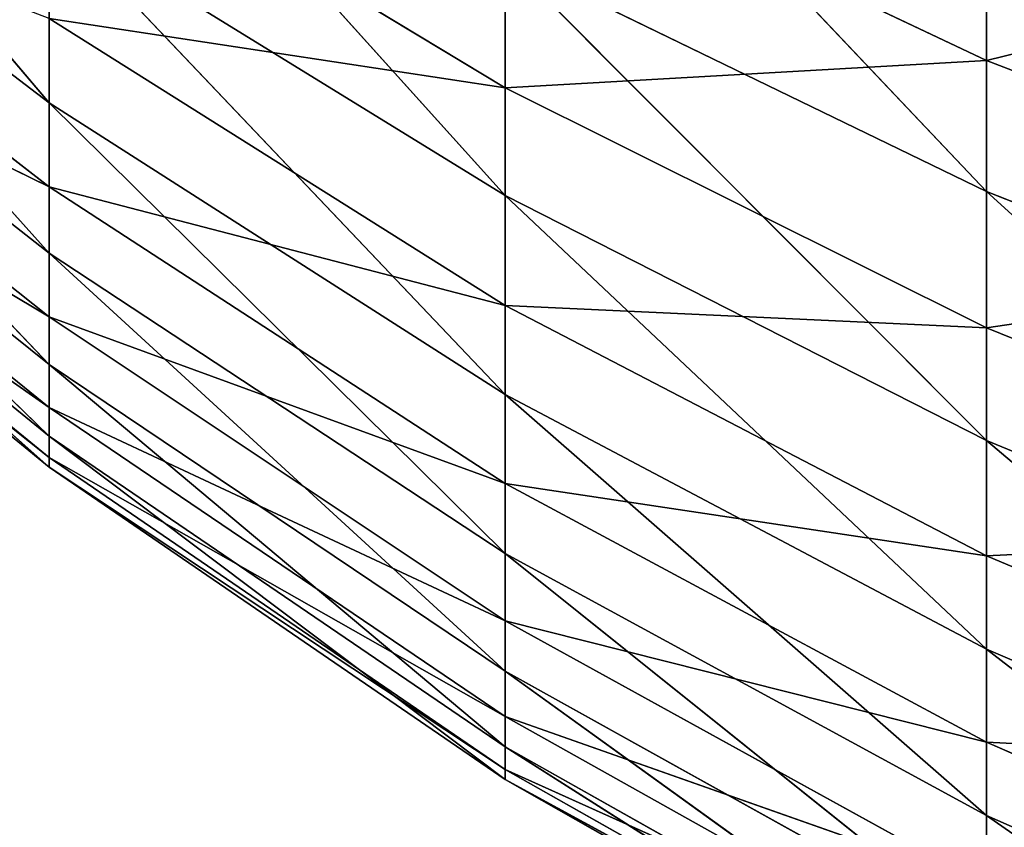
# Model space of a CAD drawing. Header units: centimetres. Extents: x 0.1 to 30.7, y 2.5 to 15.3.
# Tile 36 of 256: x 0.2739 to 0.346, y 3.2953 to 3.3544. Entities that reach past the tile are written whole.
import ezdxf

# ---------------------------------------------------------------- set-up
doc = ezdxf.new("R2010")
doc.units = ezdxf.units.CM
doc.header["$LTSCALE"] = 2.54
doc.layers.get('0').update_dxf_attribs({"color": 13})

# ---------------------------------------------------------------- blocks, each defined once
blk = doc.blocks.new('09-002-0300-W-00-00.STL')
at = {"color": 0}
for p, q in [((0.244795, 3.385135, 41.714304), (0.276102, 3.348326, 41.734787)), ((0.244795, 3.385135, 41.714304), (0.276102, 3.348326, 41.734787)), ((0.309475, 3.379023, 41.63045), (0.344673, 3.34183, 41.650726)), ((0.309475, 3.379023, 41.63045), (0.344673, 3.34183, 41.650726)), ((0.276102, 3.378555, 41.672696), (0.309475, 3.341551, 41.693085)), ((0.276102, 3.378555, 41.672696), (0.309475, 3.341551, 41.693085)), ((0.344673, 3.373725, 42.153458), (0.344673, 3.351417, 42.122397)), ((0.344673, 3.373725, 42.153458), (0.344673, 3.351417, 42.122397)), ((0.244795, 3.372236, 41.743979), (0.276102, 3.337325, 41.767551)), ((0.244795, 3.372236, 41.743979), (0.276102, 3.337325, 41.767551)), ((0.244795, 3.372236, 41.743979), (0.276102, 3.348326, 41.734787)), ((0.244795, 3.372236, 41.743979), (0.276102, 3.348326, 41.734787)), ((0.276102, 3.369546, 42.06925), (0.309475, 3.349417, 42.080084)), ((0.276102, 3.369546, 42.06925), (0.309475, 3.349417, 42.080084)), ((0.309475, 3.368095, 42.111475), (0.344673, 3.351417, 42.122397)), ((0.309475, 3.368095, 42.111475), (0.344673, 3.351417, 42.122397)), ((0.309475, 3.368095, 42.111475), (0.309475, 3.349417, 42.080084)), ((0.309475, 3.368095, 42.111475), (0.309475, 3.349417, 42.080084)), ((0.244795, 3.366471, 41.997757), (0.276102, 3.342169, 42.005853)), ((0.244795, 3.366471, 41.997757), (0.276102, 3.342169, 42.005853)), ((0.344673, 3.34183, 41.650726), (0.344673, 3.362857, 41.618784)), ((0.344673, 3.34183, 41.650726), (0.344673, 3.362857, 41.618784)), ((0.244795, 3.361936, 41.774652), (0.276102, 3.329181, 41.801135)), ((0.244795, 3.361936, 41.774652), (0.276102, 3.329181, 41.801135)), ((0.244795, 3.361936, 41.774652), (0.276102, 3.337325, 41.767551)), ((0.244795, 3.361936, 41.774652), (0.276102, 3.337325, 41.767551)), ((0.276102, 3.348326, 41.734787), (0.276102, 3.362104, 41.703091)), ((0.276102, 3.362104, 41.703091), (0.309475, 3.32699, 41.726584)), ((0.276102, 3.362104, 41.703091), (0.309475, 3.32699, 41.726584)), ((0.276102, 3.362104, 41.703091), (0.309475, 3.341551, 41.693085)), ((0.276102, 3.362104, 41.703091), (0.309475, 3.341551, 41.693085)), ((0.276102, 3.348326, 41.734787), (0.276102, 3.362104, 41.703091)), ((0.344673, 3.351417, 42.122397), (0.381438, 3.360459, 42.163879)), ((0.344673, 3.351417, 42.122397), (0.381438, 3.360459, 42.163879)), ((0.309475, 3.341551, 41.693085), (0.309475, 3.358938, 41.660962)), ((0.309475, 3.358938, 41.660962), (0.344673, 3.323626, 41.68436)), ((0.309475, 3.358938, 41.660962), (0.344673, 3.323626, 41.68436)), ((0.309475, 3.358938, 41.660962), (0.344673, 3.34183, 41.650726)), ((0.309475, 3.358938, 41.660962), (0.344673, 3.34183, 41.650726)), ((0.309475, 3.341551, 41.693085), (0.309475, 3.358938, 41.660962)), ((0.244795, 3.357574, 41.966647), (0.276102, 3.342169, 42.005853)), ((0.244795, 3.357574, 41.966647), (0.276102, 3.342169, 42.005853)), ((0.244795, 3.357574, 41.966647), (0.276102, 3.332666, 41.972626)), ((0.244795, 3.357574, 41.966647), (0.276102, 3.332666, 41.972626)), ((0.244795, 3.354311, 41.806097), (0.276102, 3.323954, 41.8353)), ((0.244795, 3.354311, 41.806097), (0.276102, 3.323954, 41.8353)), ((0.244795, 3.354311, 41.806097), (0.276102, 3.329181, 41.801135)), ((0.244795, 3.354311, 41.806097), (0.276102, 3.329181, 41.801135)), ((0.276102, 3.354492, 42.038141), (0.309475, 3.349417, 42.080084)), ((0.276102, 3.354492, 42.038141), (0.309475, 3.349417, 42.080084)), ((0.276102, 3.354492, 42.038141), (0.309475, 3.333507, 42.047205)), ((0.276102, 3.354492, 42.038141), (0.309475, 3.333507, 42.047205)), ((0.276102, 3.354492, 42.038141), (0.276102, 3.342169, 42.005853)), ((0.276102, 3.354492, 42.038141), (0.276102, 3.342169, 42.005853)), ((0.244795, 3.351385, 41.934888), (0.276102, 3.332666, 41.972626)), ((0.244795, 3.351385, 41.934888), (0.276102, 3.332666, 41.972626)), ((0.244795, 3.351385, 41.934888), (0.276102, 3.326056, 41.938702)), ((0.244795, 3.351385, 41.934888), (0.276102, 3.326056, 41.938702)), ((0.309475, 3.349417, 42.080084), (0.344673, 3.351417, 42.122397)), ((0.309475, 3.349417, 42.080084), (0.344673, 3.351417, 42.122397)), ((0.344673, 3.351417, 42.122397), (0.381438, 3.337304, 42.131638)), ((0.344673, 3.351417, 42.122397), (0.381438, 3.337304, 42.131638)), ((0.344673, 3.351417, 42.122397), (0.344673, 3.331862, 42.089532)), ((0.344673, 3.351417, 42.122397), (0.344673, 3.331862, 42.089532)), ((0.244795, 3.349418, 41.83808), (0.276102, 3.321684, 41.869785)), ((0.244795, 3.349418, 41.83808), (0.276102, 3.321684, 41.869785)), ((0.244795, 3.349418, 41.83808), (0.276102, 3.323954, 41.8353)), ((0.244795, 3.349418, 41.83808), (0.276102, 3.323954, 41.8353)), ((0.309475, 3.349417, 42.080084), (0.344673, 3.331862, 42.089532)), ((0.309475, 3.349417, 42.080084), (0.344673, 3.331862, 42.089532)), ((0.309475, 3.349417, 42.080084), (0.309475, 3.333507, 42.047205)), ((0.309475, 3.349417, 42.080084), (0.309475, 3.333507, 42.047205)), ((0.244795, 3.34795, 41.902716), (0.276102, 3.326056, 41.938702)), ((0.244795, 3.34795, 41.902716), (0.276102, 3.326056, 41.938702)), ((0.244795, 3.34795, 41.902716), (0.276102, 3.322386, 41.904337)), ((0.244795, 3.34795, 41.902716), (0.276102, 3.322386, 41.904337)), ((0.276102, 3.337325, 41.767551), (0.276102, 3.348326, 41.734787)), ((0.276102, 3.348326, 41.734787), (0.309475, 3.315363, 41.761212)), ((0.276102, 3.348326, 41.734787), (0.309475, 3.315363, 41.761212)), ((0.276102, 3.348326, 41.734787), (0.309475, 3.32699, 41.726584)), ((0.276102, 3.348326, 41.734787), (0.309475, 3.32699, 41.726584)), ((0.276102, 3.337325, 41.767551), (0.276102, 3.348326, 41.734787)), ((0.244795, 3.347292, 41.870367), (0.276102, 3.322386, 41.904337)), ((0.244795, 3.347292, 41.870367), (0.276102, 3.322386, 41.904337)), ((0.244795, 3.347292, 41.870367), (0.276102, 3.321684, 41.869785)), ((0.244795, 3.347292, 41.870367), (0.276102, 3.321684, 41.869785)), ((0.276102, 3.342169, 42.005853), (0.309475, 3.333507, 42.047205)), ((0.276102, 3.342169, 42.005853), (0.309475, 3.333507, 42.047205)), ((0.276102, 3.342169, 42.005853), (0.309475, 3.320482, 42.013077)), ((0.276102, 3.342169, 42.005853), (0.309475, 3.320482, 42.013077)), ((0.276102, 3.342169, 42.005853), (0.276102, 3.332666, 41.972626)), ((0.276102, 3.342169, 42.005853), (0.276102, 3.332666, 41.972626)), ((0.309475, 3.32699, 41.726584), (0.309475, 3.341551, 41.693085)), ((0.309475, 3.341551, 41.693085), (0.344673, 3.308382, 41.719431)), ((0.309475, 3.341551, 41.693085), (0.344673, 3.308382, 41.719431)), ((0.309475, 3.341551, 41.693085), (0.344673, 3.323626, 41.68436)), ((0.309475, 3.341551, 41.693085), (0.344673, 3.323626, 41.68436)), ((0.309475, 3.32699, 41.726584), (0.309475, 3.341551, 41.693085)), ((0.344673, 3.323626, 41.68436), (0.344673, 3.34183, 41.650726)), ((0.344673, 3.34183, 41.650726), (0.381438, 3.308459, 41.676974)), ((0.344673, 3.34183, 41.650726), (0.381438, 3.308459, 41.676974)), ((0.344673, 3.34183, 41.650726), (0.381438, 3.327354, 41.642065)), ((0.344673, 3.34183, 41.650726), (0.381438, 3.327354, 41.642065)), ((0.344673, 3.323626, 41.68436), (0.344673, 3.34183, 41.650726)), ((0.276102, 3.329181, 41.801135), (0.276102, 3.337325, 41.767551)), ((0.276102, 3.337325, 41.767551), (0.309475, 3.306755, 41.79671)), ((0.276102, 3.337325, 41.767551), (0.309475, 3.306755, 41.79671)), ((0.276102, 3.337325, 41.767551), (0.309475, 3.315363, 41.761212)), ((0.276102, 3.337325, 41.767551), (0.309475, 3.315363, 41.761212)), ((0.276102, 3.329181, 41.801135), (0.276102, 3.337325, 41.767551)), ((0.344673, 3.331862, 42.089532), (0.381438, 3.337304, 42.131638)), ((0.344673, 3.331862, 42.089532), (0.381438, 3.337304, 42.131638)), ((0.309475, 3.333507, 42.047205), (0.344673, 3.331862, 42.089532)), ((0.309475, 3.333507, 42.047205), (0.344673, 3.331862, 42.089532)), ((0.309475, 3.333507, 42.047205), (0.344673, 3.315204, 42.055109)), ((0.309475, 3.333507, 42.047205), (0.344673, 3.315204, 42.055109)), ((0.309475, 3.333507, 42.047205), (0.309475, 3.320482, 42.013077)), ((0.309475, 3.333507, 42.047205), (0.309475, 3.320482, 42.013077)), ((0.276102, 3.332666, 41.972626), (0.309475, 3.320482, 42.013077)), ((0.276102, 3.332666, 41.972626), (0.309475, 3.320482, 42.013077)), ((0.276102, 3.332666, 41.972626), (0.309475, 3.310439, 41.977957)), ((0.276102, 3.332666, 41.972626), (0.309475, 3.310439, 41.977957)), ((0.276102, 3.332666, 41.972626), (0.276102, 3.326056, 41.938702)), ((0.276102, 3.332666, 41.972626), (0.276102, 3.326056, 41.938702)), ((0.344673, 3.331862, 42.089532), (0.381438, 3.317007, 42.097525)), ((0.344673, 3.331862, 42.089532), (0.381438, 3.317007, 42.097525)), ((0.344673, 3.331862, 42.089532), (0.344673, 3.315204, 42.055109)), ((0.344673, 3.331862, 42.089532), (0.344673, 3.315204, 42.055109)), ((0.276102, 3.323954, 41.8353), (0.276102, 3.329181, 41.801135)), ((0.276102, 3.329181, 41.801135), (0.309475, 3.301231, 41.832819)), ((0.276102, 3.329181, 41.801135), (0.309475, 3.301231, 41.832819)), ((0.276102, 3.329181, 41.801135), (0.309475, 3.306755, 41.79671)), ((0.276102, 3.329181, 41.801135), (0.309475, 3.306755, 41.79671)), ((0.276102, 3.323954, 41.8353), (0.276102, 3.329181, 41.801135)), ((0.309475, 3.315363, 41.761212), (0.309475, 3.32699, 41.726584)), ((0.309475, 3.32699, 41.726584), (0.344673, 3.296208, 41.755685)), ((0.309475, 3.32699, 41.726584), (0.344673, 3.296208, 41.755685)), ((0.309475, 3.32699, 41.726584), (0.344673, 3.308382, 41.719431)), ((0.309475, 3.32699, 41.726584), (0.344673, 3.308382, 41.719431)), ((0.309475, 3.315363, 41.761212), (0.309475, 3.32699, 41.726584)), ((0.276102, 3.326056, 41.938702), (0.309475, 3.310439, 41.977957)), ((0.276102, 3.326056, 41.938702), (0.309475, 3.310439, 41.977957)), ((0.276102, 3.326056, 41.938702), (0.309475, 3.303452, 41.942105)), ((0.276102, 3.326056, 41.938702), (0.309475, 3.303452, 41.942105)), ((0.276102, 3.326056, 41.938702), (0.276102, 3.322386, 41.904337)), ((0.276102, 3.326056, 41.938702), (0.276102, 3.322386, 41.904337)), ((0.276102, 3.321684, 41.869785), (0.276102, 3.323954, 41.8353)), ((0.276102, 3.323954, 41.8353), (0.309475, 3.298831, 41.869266)), ((0.276102, 3.323954, 41.8353), (0.309475, 3.298831, 41.869266)), ((0.276102, 3.323954, 41.8353), (0.309475, 3.301231, 41.832819)), ((0.276102, 3.323954, 41.8353), (0.309475, 3.301231, 41.832819)), ((0.276102, 3.321684, 41.869785), (0.276102, 3.323954, 41.8353)), ((0.344673, 3.308382, 41.719431), (0.344673, 3.323626, 41.68436)), ((0.344673, 3.323626, 41.68436), (0.381438, 3.292636, 41.713379)), ((0.344673, 3.323626, 41.68436), (0.381438, 3.292636, 41.713379)), ((0.344673, 3.323626, 41.68436), (0.381438, 3.308459, 41.676974)), ((0.344673, 3.323626, 41.68436), (0.381438, 3.308459, 41.676974)), ((0.344673, 3.308382, 41.719431), (0.344673, 3.323626, 41.68436)), ((0.276102, 3.322386, 41.904337), (0.309475, 3.303452, 41.942105)), ((0.276102, 3.322386, 41.904337), (0.309475, 3.303452, 41.942105)), ((0.276102, 3.322386, 41.904337), (0.309475, 3.299573, 41.905786)), ((0.276102, 3.322386, 41.904337), (0.309475, 3.299573, 41.905786)), ((0.276102, 3.322386, 41.904337), (0.276102, 3.321684, 41.869785)), ((0.276102, 3.322386, 41.904337), (0.276102, 3.321684, 41.869785)), ((0.276102, 3.321684, 41.869785), (0.309475, 3.299573, 41.905786)), ((0.276102, 3.321684, 41.869785), (0.309475, 3.299573, 41.905786)), ((0.276102, 3.321684, 41.869785), (0.309475, 3.298831, 41.869266)), ((0.276102, 3.321684, 41.869785), (0.309475, 3.298831, 41.869266)), ((0.309475, 3.320482, 42.013077), (0.344673, 3.315204, 42.055109)), ((0.309475, 3.320482, 42.013077), (0.344673, 3.315204, 42.055109)), ((0.309475, 3.320482, 42.013077), (0.344673, 3.301567, 42.019379)), ((0.309475, 3.320482, 42.013077), (0.344673, 3.301567, 42.019379)), ((0.309475, 3.320482, 42.013077), (0.309475, 3.310439, 41.977957)), ((0.309475, 3.320482, 42.013077), (0.309475, 3.310439, 41.977957)), ((0.344673, 3.315204, 42.055109), (0.381438, 3.317007, 42.097525)), ((0.344673, 3.315204, 42.055109), (0.381438, 3.317007, 42.097525)), ((0.309475, 3.306755, 41.79671), (0.309475, 3.315363, 41.761212)), ((0.309475, 3.315363, 41.761212), (0.344673, 3.287196, 41.79285)), ((0.309475, 3.315363, 41.761212), (0.344673, 3.287196, 41.79285)), ((0.309475, 3.315363, 41.761212), (0.344673, 3.296208, 41.755685)), ((0.309475, 3.315363, 41.761212), (0.344673, 3.296208, 41.755685)), ((0.309475, 3.306755, 41.79671), (0.309475, 3.315363, 41.761212)), ((0.344673, 3.315204, 42.055109), (0.381438, 3.299717, 42.061795)), ((0.344673, 3.315204, 42.055109), (0.381438, 3.299717, 42.061795)), ((0.344673, 3.315204, 42.055109), (0.344673, 3.301567, 42.019379)), ((0.344673, 3.315204, 42.055109), (0.344673, 3.301567, 42.019379)), ((0.309475, 3.310439, 41.977957), (0.344673, 3.301567, 42.019379)), ((0.309475, 3.310439, 41.977957), (0.344673, 3.301567, 42.019379)), ((0.309475, 3.310439, 41.977957), (0.344673, 3.291053, 41.982611)), ((0.309475, 3.310439, 41.977957), (0.344673, 3.291053, 41.982611)), ((0.309475, 3.310439, 41.977957), (0.309475, 3.303452, 41.942105)), ((0.309475, 3.310439, 41.977957), (0.309475, 3.303452, 41.942105)), ((0.344673, 3.296208, 41.755685), (0.344673, 3.308382, 41.719431)), ((0.344673, 3.308382, 41.719431), (0.381438, 3.28, 41.751007)), ((0.344673, 3.308382, 41.719431), (0.381438, 3.28, 41.751007)), ((0.344673, 3.308382, 41.719431), (0.381438, 3.292636, 41.713379)), ((0.344673, 3.308382, 41.719431), (0.381438, 3.292636, 41.713379)), ((0.344673, 3.296208, 41.755685), (0.344673, 3.308382, 41.719431)), ((0.309475, 3.301231, 41.832819), (0.309475, 3.306755, 41.79671)), ((0.309475, 3.306755, 41.79671), (0.344673, 3.281412, 41.830652)), ((0.309475, 3.306755, 41.79671), (0.344673, 3.281412, 41.830652)), ((0.309475, 3.306755, 41.79671), (0.344673, 3.287196, 41.79285)), ((0.309475, 3.306755, 41.79671), (0.344673, 3.287196, 41.79285)), ((0.309475, 3.301231, 41.832819), (0.309475, 3.306755, 41.79671)), ((0.309475, 3.303452, 41.942105), (0.344673, 3.291053, 41.982611)), ((0.309475, 3.303452, 41.942105), (0.344673, 3.291053, 41.982611)), ((0.309475, 3.303452, 41.942105), (0.344673, 3.283738, 41.945074)), ((0.309475, 3.303452, 41.942105), (0.344673, 3.283738, 41.945074)), ((0.309475, 3.303452, 41.942105), (0.309475, 3.299573, 41.905786)), ((0.309475, 3.303452, 41.942105), (0.309475, 3.299573, 41.905786)), ((0.309475, 3.298831, 41.869266), (0.309475, 3.301231, 41.832819)), ((0.309475, 3.301231, 41.832819), (0.344673, 3.2789, 41.868814)), ((0.309475, 3.301231, 41.832819), (0.344673, 3.2789, 41.868814)), ((0.309475, 3.301231, 41.832819), (0.344673, 3.281412, 41.830652)), ((0.309475, 3.301231, 41.832819), (0.344673, 3.281412, 41.830652)), ((0.309475, 3.298831, 41.869266), (0.309475, 3.301231, 41.832819)), ((0.344673, 3.301567, 42.019379), (0.381438, 3.299717, 42.061795)), ((0.344673, 3.301567, 42.019379), (0.381438, 3.299717, 42.061795)), ((0.344673, 3.301567, 42.019379), (0.381438, 3.285563, 42.02471)), ((0.344673, 3.301567, 42.019379), (0.381438, 3.285563, 42.02471)), ((0.344673, 3.301567, 42.019379), (0.344673, 3.291053, 41.982611)), ((0.344673, 3.301567, 42.019379), (0.344673, 3.291053, 41.982611)), ((0.309475, 3.299573, 41.905786), (0.344673, 3.283738, 41.945074)), ((0.309475, 3.299573, 41.905786), (0.344673, 3.283738, 41.945074)), ((0.309475, 3.299573, 41.905786), (0.344673, 3.279677, 41.907047)), ((0.309475, 3.299573, 41.905786), (0.344673, 3.279677, 41.907047)), ((0.309475, 3.299573, 41.905786), (0.309475, 3.298831, 41.869266)), ((0.309475, 3.299573, 41.905786), (0.309475, 3.298831, 41.869266)), ((0.309475, 3.298831, 41.869266), (0.344673, 3.279677, 41.907047)), ((0.309475, 3.298831, 41.869266), (0.344673, 3.279677, 41.907047)), ((0.309475, 3.298831, 41.869266), (0.344673, 3.2789, 41.868814)), ((0.309475, 3.298831, 41.869266), (0.344673, 3.2789, 41.868814)), ((0.344673, 3.287196, 41.79285), (0.344673, 3.296208, 41.755685)), ((0.344673, 3.296208, 41.755685), (0.381438, 3.270646, 41.789584)), ((0.344673, 3.296208, 41.755685), (0.381438, 3.270646, 41.789584)), ((0.344673, 3.296208, 41.755685), (0.381438, 3.28, 41.751007)), ((0.344673, 3.296208, 41.755685), (0.381438, 3.28, 41.751007)), ((0.344673, 3.287196, 41.79285), (0.344673, 3.296208, 41.755685))]:
    blk.add_line(p, q, dxfattribs=at)
mesh = blk.add_polyface(dxfattribs=at)
corners = [(0.344673, 3.362857, 41.618784), (0.344673, 3.386553, 41.588766), (0.381438, 3.349179, 41.608911)]
mesh.append_faces([[corners[k] for k in face] for face in [(0, 1, 2)]], dxfattribs={"color": 0})
mesh = blk.add_polyface(dxfattribs=at)
corners = [(0.381438, 3.349179, 41.608911), (0.344673, 3.386553, 41.588766), (0.381438, 3.373774, 41.577756)]
mesh.append_faces([[corners[k] for k in face] for face in [(0, 1, 2)]], dxfattribs={"color": 0})
mesh = blk.add_polyface(dxfattribs=at)
corners = [(0.244795, 3.372236, 41.743979), (0.244795, 3.385135, 41.714304), (0.276102, 3.348326, 41.734787)]
mesh.append_faces([[corners[k] for k in face] for face in [(0, 1, 2)]], dxfattribs={"color": 0})
mesh = blk.add_polyface(dxfattribs=at)
corners = [(0.276102, 3.348326, 41.734787), (0.244795, 3.385135, 41.714304), (0.276102, 3.362104, 41.703091)]
mesh.append_faces([[corners[k] for k in face] for face in [(0, 1, 2)]], dxfattribs={"color": 0})
mesh = blk.add_polyface(dxfattribs=at)
corners = [(0.309475, 3.358938, 41.660962), (0.309475, 3.379023, 41.63045), (0.344673, 3.34183, 41.650726)]
mesh.append_faces([[corners[k] for k in face] for face in [(0, 1, 2)]], dxfattribs={"color": 0})
mesh = blk.add_polyface(dxfattribs=at)
corners = [(0.344673, 3.34183, 41.650726), (0.309475, 3.379023, 41.63045), (0.344673, 3.362857, 41.618784)]
mesh.append_faces([[corners[k] for k in face] for face in [(0, 1, 2)]], dxfattribs={"color": 0})
mesh = blk.add_polyface(dxfattribs=at)
corners = [(0.276102, 3.362104, 41.703091), (0.276102, 3.378555, 41.672696), (0.309475, 3.341551, 41.693085)]
mesh.append_faces([[corners[k] for k in face] for face in [(0, 1, 2)]], dxfattribs={"color": 0})
mesh = blk.add_polyface(dxfattribs=at)
corners = [(0.309475, 3.341551, 41.693085), (0.276102, 3.378555, 41.672696), (0.309475, 3.358938, 41.660962)]
mesh.append_faces([[corners[k] for k in face] for face in [(0, 1, 2)]], dxfattribs={"color": 0})
mesh = blk.add_polyface(dxfattribs=at)
corners = [(0.344673, 3.373725, 42.153458), (0.309475, 3.368095, 42.111475), (0.344673, 3.351417, 42.122397)]
mesh.append_faces([[corners[k] for k in face] for face in [(0, 1, 2)]], dxfattribs={"color": 0})
mesh = blk.add_polyface(dxfattribs=at)
corners = [(0.381438, 3.360459, 42.163879), (0.344673, 3.373725, 42.153458), (0.344673, 3.351417, 42.122397)]
mesh.append_faces([[corners[k] for k in face] for face in [(0, 1, 2)]], dxfattribs={"color": 0})
mesh = blk.add_polyface(dxfattribs=at)
corners = [(0.244795, 3.361936, 41.774652), (0.244795, 3.372236, 41.743979), (0.276102, 3.337325, 41.767551)]
mesh.append_faces([[corners[k] for k in face] for face in [(0, 1, 2)]], dxfattribs={"color": 0})
mesh = blk.add_polyface(dxfattribs=at)
corners = [(0.276102, 3.337325, 41.767551), (0.244795, 3.372236, 41.743979), (0.276102, 3.348326, 41.734787)]
mesh.append_faces([[corners[k] for k in face] for face in [(0, 1, 2)]], dxfattribs={"color": 0})
mesh = blk.add_polyface(dxfattribs=at)
corners = [(0.309475, 3.368095, 42.111475), (0.276102, 3.369546, 42.06925), (0.309475, 3.349417, 42.080084)]
mesh.append_faces([[corners[k] for k in face] for face in [(0, 1, 2)]], dxfattribs={"color": 0})
mesh = blk.add_polyface(dxfattribs=at)
corners = [(0.309475, 3.349417, 42.080084), (0.276102, 3.369546, 42.06925), (0.276102, 3.354492, 42.038141)]
mesh.append_faces([[corners[k] for k in face] for face in [(0, 1, 2)]], dxfattribs={"color": 0})
mesh = blk.add_polyface(dxfattribs=at)
corners = [(0.344673, 3.351417, 42.122397), (0.309475, 3.368095, 42.111475), (0.309475, 3.349417, 42.080084)]
mesh.append_faces([[corners[k] for k in face] for face in [(0, 1, 2)]], dxfattribs={"color": 0})
mesh = blk.add_polyface(dxfattribs=at)
corners = [(0.276102, 3.354492, 42.038141), (0.244795, 3.366471, 41.997757), (0.276102, 3.342169, 42.005853)]
mesh.append_faces([[corners[k] for k in face] for face in [(0, 1, 2)]], dxfattribs={"color": 0})
mesh = blk.add_polyface(dxfattribs=at)
corners = [(0.276102, 3.342169, 42.005853), (0.244795, 3.366471, 41.997757), (0.244795, 3.357574, 41.966647)]
mesh.append_faces([[corners[k] for k in face] for face in [(0, 1, 2)]], dxfattribs={"color": 0})
mesh = blk.add_polyface(dxfattribs=at)
corners = [(0.344673, 3.34183, 41.650726), (0.344673, 3.362857, 41.618784), (0.381438, 3.327354, 41.642065)]
mesh.append_faces([[corners[k] for k in face] for face in [(0, 1, 2)]], dxfattribs={"color": 0})
mesh = blk.add_polyface(dxfattribs=at)
corners = [(0.381438, 3.327354, 41.642065), (0.344673, 3.362857, 41.618784), (0.381438, 3.349179, 41.608911)]
mesh.append_faces([[corners[k] for k in face] for face in [(0, 1, 2)]], dxfattribs={"color": 0})
mesh = blk.add_polyface(dxfattribs=at)
corners = [(0.244795, 3.354311, 41.806097), (0.244795, 3.361936, 41.774652), (0.276102, 3.329181, 41.801135)]
mesh.append_faces([[corners[k] for k in face] for face in [(0, 1, 2)]], dxfattribs={"color": 0})
mesh = blk.add_polyface(dxfattribs=at)
corners = [(0.276102, 3.329181, 41.801135), (0.244795, 3.361936, 41.774652), (0.276102, 3.337325, 41.767551)]
mesh.append_faces([[corners[k] for k in face] for face in [(0, 1, 2)]], dxfattribs={"color": 0})
mesh = blk.add_polyface(dxfattribs=at)
corners = [(0.276102, 3.348326, 41.734787), (0.276102, 3.362104, 41.703091), (0.309475, 3.32699, 41.726584)]
mesh.append_faces([[corners[k] for k in face] for face in [(0, 1, 2)]], dxfattribs={"color": 0})
mesh = blk.add_polyface(dxfattribs=at)
corners = [(0.309475, 3.32699, 41.726584), (0.276102, 3.362104, 41.703091), (0.309475, 3.341551, 41.693085)]
mesh.append_faces([[corners[k] for k in face] for face in [(0, 1, 2)]], dxfattribs={"color": 0})
mesh = blk.add_polyface(dxfattribs=at)
corners = [(0.381438, 3.360459, 42.163879), (0.344673, 3.351417, 42.122397), (0.381438, 3.337304, 42.131638)]
mesh.append_faces([[corners[k] for k in face] for face in [(0, 1, 2)]], dxfattribs={"color": 0})
mesh = blk.add_polyface(dxfattribs=at)
corners = [(0.309475, 3.341551, 41.693085), (0.309475, 3.358938, 41.660962), (0.344673, 3.323626, 41.68436)]
mesh.append_faces([[corners[k] for k in face] for face in [(0, 1, 2)]], dxfattribs={"color": 0})
mesh = blk.add_polyface(dxfattribs=at)
corners = [(0.344673, 3.323626, 41.68436), (0.309475, 3.358938, 41.660962), (0.344673, 3.34183, 41.650726)]
mesh.append_faces([[corners[k] for k in face] for face in [(0, 1, 2)]], dxfattribs={"color": 0})
mesh = blk.add_polyface(dxfattribs=at)
corners = [(0.276102, 3.342169, 42.005853), (0.244795, 3.357574, 41.966647), (0.276102, 3.332666, 41.972626)]
mesh.append_faces([[corners[k] for k in face] for face in [(0, 1, 2)]], dxfattribs={"color": 0})
mesh = blk.add_polyface(dxfattribs=at)
corners = [(0.276102, 3.332666, 41.972626), (0.244795, 3.357574, 41.966647), (0.244795, 3.351385, 41.934888)]
mesh.append_faces([[corners[k] for k in face] for face in [(0, 1, 2)]], dxfattribs={"color": 0})
mesh = blk.add_polyface(dxfattribs=at)
corners = [(0.244795, 3.349418, 41.83808), (0.244795, 3.354311, 41.806097), (0.276102, 3.323954, 41.8353)]
mesh.append_faces([[corners[k] for k in face] for face in [(0, 1, 2)]], dxfattribs={"color": 0})
mesh = blk.add_polyface(dxfattribs=at)
corners = [(0.276102, 3.323954, 41.8353), (0.244795, 3.354311, 41.806097), (0.276102, 3.329181, 41.801135)]
mesh.append_faces([[corners[k] for k in face] for face in [(0, 1, 2)]], dxfattribs={"color": 0})
mesh = blk.add_polyface(dxfattribs=at)
corners = [(0.309475, 3.349417, 42.080084), (0.276102, 3.354492, 42.038141), (0.309475, 3.333507, 42.047205)]
mesh.append_faces([[corners[k] for k in face] for face in [(0, 1, 2)]], dxfattribs={"color": 0})
mesh = blk.add_polyface(dxfattribs=at)
corners = [(0.309475, 3.333507, 42.047205), (0.276102, 3.354492, 42.038141), (0.276102, 3.342169, 42.005853)]
mesh.append_faces([[corners[k] for k in face] for face in [(0, 1, 2)]], dxfattribs={"color": 0})
mesh = blk.add_polyface(dxfattribs=at)
corners = [(0.276102, 3.332666, 41.972626), (0.244795, 3.351385, 41.934888), (0.276102, 3.326056, 41.938702)]
mesh.append_faces([[corners[k] for k in face] for face in [(0, 1, 2)]], dxfattribs={"color": 0})
mesh = blk.add_polyface(dxfattribs=at)
corners = [(0.276102, 3.326056, 41.938702), (0.244795, 3.351385, 41.934888), (0.244795, 3.34795, 41.902716)]
mesh.append_faces([[corners[k] for k in face] for face in [(0, 1, 2)]], dxfattribs={"color": 0})
mesh = blk.add_polyface(dxfattribs=at)
corners = [(0.344673, 3.351417, 42.122397), (0.309475, 3.349417, 42.080084), (0.344673, 3.331862, 42.089532)]
mesh.append_faces([[corners[k] for k in face] for face in [(0, 1, 2)]], dxfattribs={"color": 0})
mesh = blk.add_polyface(dxfattribs=at)
corners = [(0.381438, 3.337304, 42.131638), (0.344673, 3.351417, 42.122397), (0.344673, 3.331862, 42.089532)]
mesh.append_faces([[corners[k] for k in face] for face in [(0, 1, 2)]], dxfattribs={"color": 0})
mesh = blk.add_polyface(dxfattribs=at)
corners = [(0.244795, 3.347292, 41.870367), (0.244795, 3.349418, 41.83808), (0.276102, 3.321684, 41.869785)]
mesh.append_faces([[corners[k] for k in face] for face in [(0, 1, 2)]], dxfattribs={"color": 0})
mesh = blk.add_polyface(dxfattribs=at)
corners = [(0.276102, 3.321684, 41.869785), (0.244795, 3.349418, 41.83808), (0.276102, 3.323954, 41.8353)]
mesh.append_faces([[corners[k] for k in face] for face in [(0, 1, 2)]], dxfattribs={"color": 0})
mesh = blk.add_polyface(dxfattribs=at)
corners = [(0.344673, 3.331862, 42.089532), (0.309475, 3.349417, 42.080084), (0.309475, 3.333507, 42.047205)]
mesh.append_faces([[corners[k] for k in face] for face in [(0, 1, 2)]], dxfattribs={"color": 0})
mesh = blk.add_polyface(dxfattribs=at)
corners = [(0.276102, 3.326056, 41.938702), (0.244795, 3.34795, 41.902716), (0.276102, 3.322386, 41.904337)]
mesh.append_faces([[corners[k] for k in face] for face in [(0, 1, 2)]], dxfattribs={"color": 0})
mesh = blk.add_polyface(dxfattribs=at)
corners = [(0.276102, 3.322386, 41.904337), (0.244795, 3.34795, 41.902716), (0.244795, 3.347292, 41.870367)]
mesh.append_faces([[corners[k] for k in face] for face in [(0, 1, 2)]], dxfattribs={"color": 0})
mesh = blk.add_polyface(dxfattribs=at)
corners = [(0.276102, 3.337325, 41.767551), (0.276102, 3.348326, 41.734787), (0.309475, 3.315363, 41.761212)]
mesh.append_faces([[corners[k] for k in face] for face in [(0, 1, 2)]], dxfattribs={"color": 0})
mesh = blk.add_polyface(dxfattribs=at)
corners = [(0.309475, 3.315363, 41.761212), (0.276102, 3.348326, 41.734787), (0.309475, 3.32699, 41.726584)]
mesh.append_faces([[corners[k] for k in face] for face in [(0, 1, 2)]], dxfattribs={"color": 0})
mesh = blk.add_polyface(dxfattribs=at)
corners = [(0.276102, 3.322386, 41.904337), (0.244795, 3.347292, 41.870367), (0.276102, 3.321684, 41.869785)]
mesh.append_faces([[corners[k] for k in face] for face in [(0, 1, 2)]], dxfattribs={"color": 0})
mesh = blk.add_polyface(dxfattribs=at)
corners = [(0.309475, 3.333507, 42.047205), (0.276102, 3.342169, 42.005853), (0.309475, 3.320482, 42.013077)]
mesh.append_faces([[corners[k] for k in face] for face in [(0, 1, 2)]], dxfattribs={"color": 0})
mesh = blk.add_polyface(dxfattribs=at)
corners = [(0.309475, 3.320482, 42.013077), (0.276102, 3.342169, 42.005853), (0.276102, 3.332666, 41.972626)]
mesh.append_faces([[corners[k] for k in face] for face in [(0, 1, 2)]], dxfattribs={"color": 0})
mesh = blk.add_polyface(dxfattribs=at)
corners = [(0.309475, 3.32699, 41.726584), (0.309475, 3.341551, 41.693085), (0.344673, 3.308382, 41.719431)]
mesh.append_faces([[corners[k] for k in face] for face in [(0, 1, 2)]], dxfattribs={"color": 0})
mesh = blk.add_polyface(dxfattribs=at)
corners = [(0.344673, 3.308382, 41.719431), (0.309475, 3.341551, 41.693085), (0.344673, 3.323626, 41.68436)]
mesh.append_faces([[corners[k] for k in face] for face in [(0, 1, 2)]], dxfattribs={"color": 0})
mesh = blk.add_polyface(dxfattribs=at)
corners = [(0.344673, 3.323626, 41.68436), (0.344673, 3.34183, 41.650726), (0.381438, 3.308459, 41.676974)]
mesh.append_faces([[corners[k] for k in face] for face in [(0, 1, 2)]], dxfattribs={"color": 0})
mesh = blk.add_polyface(dxfattribs=at)
corners = [(0.381438, 3.308459, 41.676974), (0.344673, 3.34183, 41.650726), (0.381438, 3.327354, 41.642065)]
mesh.append_faces([[corners[k] for k in face] for face in [(0, 1, 2)]], dxfattribs={"color": 0})
mesh = blk.add_polyface(dxfattribs=at)
corners = [(0.276102, 3.329181, 41.801135), (0.276102, 3.337325, 41.767551), (0.309475, 3.306755, 41.79671)]
mesh.append_faces([[corners[k] for k in face] for face in [(0, 1, 2)]], dxfattribs={"color": 0})
mesh = blk.add_polyface(dxfattribs=at)
corners = [(0.309475, 3.306755, 41.79671), (0.276102, 3.337325, 41.767551), (0.309475, 3.315363, 41.761212)]
mesh.append_faces([[corners[k] for k in face] for face in [(0, 1, 2)]], dxfattribs={"color": 0})
mesh = blk.add_polyface(dxfattribs=at)
corners = [(0.381438, 3.337304, 42.131638), (0.344673, 3.331862, 42.089532), (0.381438, 3.317007, 42.097525)]
mesh.append_faces([[corners[k] for k in face] for face in [(0, 1, 2)]], dxfattribs={"color": 0})
mesh = blk.add_polyface(dxfattribs=at)
corners = [(0.344673, 3.331862, 42.089532), (0.309475, 3.333507, 42.047205), (0.344673, 3.315204, 42.055109)]
mesh.append_faces([[corners[k] for k in face] for face in [(0, 1, 2)]], dxfattribs={"color": 0})
mesh = blk.add_polyface(dxfattribs=at)
corners = [(0.344673, 3.315204, 42.055109), (0.309475, 3.333507, 42.047205), (0.309475, 3.320482, 42.013077)]
mesh.append_faces([[corners[k] for k in face] for face in [(0, 1, 2)]], dxfattribs={"color": 0})
mesh = blk.add_polyface(dxfattribs=at)
corners = [(0.309475, 3.320482, 42.013077), (0.276102, 3.332666, 41.972626), (0.309475, 3.310439, 41.977957)]
mesh.append_faces([[corners[k] for k in face] for face in [(0, 1, 2)]], dxfattribs={"color": 0})
mesh = blk.add_polyface(dxfattribs=at)
corners = [(0.309475, 3.310439, 41.977957), (0.276102, 3.332666, 41.972626), (0.276102, 3.326056, 41.938702)]
mesh.append_faces([[corners[k] for k in face] for face in [(0, 1, 2)]], dxfattribs={"color": 0})
mesh = blk.add_polyface(dxfattribs=at)
corners = [(0.381438, 3.317007, 42.097525), (0.344673, 3.331862, 42.089532), (0.344673, 3.315204, 42.055109)]
mesh.append_faces([[corners[k] for k in face] for face in [(0, 1, 2)]], dxfattribs={"color": 0})
mesh = blk.add_polyface(dxfattribs=at)
corners = [(0.276102, 3.323954, 41.8353), (0.276102, 3.329181, 41.801135), (0.309475, 3.301231, 41.832819)]
mesh.append_faces([[corners[k] for k in face] for face in [(0, 1, 2)]], dxfattribs={"color": 0})
mesh = blk.add_polyface(dxfattribs=at)
corners = [(0.309475, 3.301231, 41.832819), (0.276102, 3.329181, 41.801135), (0.309475, 3.306755, 41.79671)]
mesh.append_faces([[corners[k] for k in face] for face in [(0, 1, 2)]], dxfattribs={"color": 0})
mesh = blk.add_polyface(dxfattribs=at)
corners = [(0.309475, 3.315363, 41.761212), (0.309475, 3.32699, 41.726584), (0.344673, 3.296208, 41.755685)]
mesh.append_faces([[corners[k] for k in face] for face in [(0, 1, 2)]], dxfattribs={"color": 0})
mesh = blk.add_polyface(dxfattribs=at)
corners = [(0.344673, 3.296208, 41.755685), (0.309475, 3.32699, 41.726584), (0.344673, 3.308382, 41.719431)]
mesh.append_faces([[corners[k] for k in face] for face in [(0, 1, 2)]], dxfattribs={"color": 0})
mesh = blk.add_polyface(dxfattribs=at)
corners = [(0.309475, 3.310439, 41.977957), (0.276102, 3.326056, 41.938702), (0.309475, 3.303452, 41.942105)]
mesh.append_faces([[corners[k] for k in face] for face in [(0, 1, 2)]], dxfattribs={"color": 0})
mesh = blk.add_polyface(dxfattribs=at)
corners = [(0.309475, 3.303452, 41.942105), (0.276102, 3.326056, 41.938702), (0.276102, 3.322386, 41.904337)]
mesh.append_faces([[corners[k] for k in face] for face in [(0, 1, 2)]], dxfattribs={"color": 0})
mesh = blk.add_polyface(dxfattribs=at)
corners = [(0.276102, 3.321684, 41.869785), (0.276102, 3.323954, 41.8353), (0.309475, 3.298831, 41.869266)]
mesh.append_faces([[corners[k] for k in face] for face in [(0, 1, 2)]], dxfattribs={"color": 0})
mesh = blk.add_polyface(dxfattribs=at)
corners = [(0.309475, 3.298831, 41.869266), (0.276102, 3.323954, 41.8353), (0.309475, 3.301231, 41.832819)]
mesh.append_faces([[corners[k] for k in face] for face in [(0, 1, 2)]], dxfattribs={"color": 0})
mesh = blk.add_polyface(dxfattribs=at)
corners = [(0.344673, 3.308382, 41.719431), (0.344673, 3.323626, 41.68436), (0.381438, 3.292636, 41.713379)]
mesh.append_faces([[corners[k] for k in face] for face in [(0, 1, 2)]], dxfattribs={"color": 0})
mesh = blk.add_polyface(dxfattribs=at)
corners = [(0.381438, 3.292636, 41.713379), (0.344673, 3.323626, 41.68436), (0.381438, 3.308459, 41.676974)]
mesh.append_faces([[corners[k] for k in face] for face in [(0, 1, 2)]], dxfattribs={"color": 0})
mesh = blk.add_polyface(dxfattribs=at)
corners = [(0.309475, 3.303452, 41.942105), (0.276102, 3.322386, 41.904337), (0.309475, 3.299573, 41.905786)]
mesh.append_faces([[corners[k] for k in face] for face in [(0, 1, 2)]], dxfattribs={"color": 0})
mesh = blk.add_polyface(dxfattribs=at)
corners = [(0.309475, 3.299573, 41.905786), (0.276102, 3.322386, 41.904337), (0.276102, 3.321684, 41.869785)]
mesh.append_faces([[corners[k] for k in face] for face in [(0, 1, 2)]], dxfattribs={"color": 0})
mesh = blk.add_polyface(dxfattribs=at)
corners = [(0.309475, 3.299573, 41.905786), (0.276102, 3.321684, 41.869785), (0.309475, 3.298831, 41.869266)]
mesh.append_faces([[corners[k] for k in face] for face in [(0, 1, 2)]], dxfattribs={"color": 0})
mesh = blk.add_polyface(dxfattribs=at)
corners = [(0.344673, 3.315204, 42.055109), (0.309475, 3.320482, 42.013077), (0.344673, 3.301567, 42.019379)]
mesh.append_faces([[corners[k] for k in face] for face in [(0, 1, 2)]], dxfattribs={"color": 0})
mesh = blk.add_polyface(dxfattribs=at)
corners = [(0.344673, 3.301567, 42.019379), (0.309475, 3.320482, 42.013077), (0.309475, 3.310439, 41.977957)]
mesh.append_faces([[corners[k] for k in face] for face in [(0, 1, 2)]], dxfattribs={"color": 0})
mesh = blk.add_polyface(dxfattribs=at)
corners = [(0.381438, 3.317007, 42.097525), (0.344673, 3.315204, 42.055109), (0.381438, 3.299717, 42.061795)]
mesh.append_faces([[corners[k] for k in face] for face in [(0, 1, 2)]], dxfattribs={"color": 0})
mesh = blk.add_polyface(dxfattribs=at)
corners = [(0.309475, 3.306755, 41.79671), (0.309475, 3.315363, 41.761212), (0.344673, 3.287196, 41.79285)]
mesh.append_faces([[corners[k] for k in face] for face in [(0, 1, 2)]], dxfattribs={"color": 0})
mesh = blk.add_polyface(dxfattribs=at)
corners = [(0.344673, 3.287196, 41.79285), (0.309475, 3.315363, 41.761212), (0.344673, 3.296208, 41.755685)]
mesh.append_faces([[corners[k] for k in face] for face in [(0, 1, 2)]], dxfattribs={"color": 0})
mesh = blk.add_polyface(dxfattribs=at)
corners = [(0.381438, 3.299717, 42.061795), (0.344673, 3.315204, 42.055109), (0.344673, 3.301567, 42.019379)]
mesh.append_faces([[corners[k] for k in face] for face in [(0, 1, 2)]], dxfattribs={"color": 0})
mesh = blk.add_polyface(dxfattribs=at)
corners = [(0.344673, 3.301567, 42.019379), (0.309475, 3.310439, 41.977957), (0.344673, 3.291053, 41.982611)]
mesh.append_faces([[corners[k] for k in face] for face in [(0, 1, 2)]], dxfattribs={"color": 0})
mesh = blk.add_polyface(dxfattribs=at)
corners = [(0.344673, 3.291053, 41.982611), (0.309475, 3.310439, 41.977957), (0.309475, 3.303452, 41.942105)]
mesh.append_faces([[corners[k] for k in face] for face in [(0, 1, 2)]], dxfattribs={"color": 0})
mesh = blk.add_polyface(dxfattribs=at)
corners = [(0.344673, 3.296208, 41.755685), (0.344673, 3.308382, 41.719431), (0.381438, 3.28, 41.751007)]
mesh.append_faces([[corners[k] for k in face] for face in [(0, 1, 2)]], dxfattribs={"color": 0})
mesh = blk.add_polyface(dxfattribs=at)
corners = [(0.381438, 3.28, 41.751007), (0.344673, 3.308382, 41.719431), (0.381438, 3.292636, 41.713379)]
mesh.append_faces([[corners[k] for k in face] for face in [(0, 1, 2)]], dxfattribs={"color": 0})
mesh = blk.add_polyface(dxfattribs=at)
corners = [(0.309475, 3.301231, 41.832819), (0.309475, 3.306755, 41.79671), (0.344673, 3.281412, 41.830652)]
mesh.append_faces([[corners[k] for k in face] for face in [(0, 1, 2)]], dxfattribs={"color": 0})
mesh = blk.add_polyface(dxfattribs=at)
corners = [(0.344673, 3.281412, 41.830652), (0.309475, 3.306755, 41.79671), (0.344673, 3.287196, 41.79285)]
mesh.append_faces([[corners[k] for k in face] for face in [(0, 1, 2)]], dxfattribs={"color": 0})
mesh = blk.add_polyface(dxfattribs=at)
corners = [(0.344673, 3.291053, 41.982611), (0.309475, 3.303452, 41.942105), (0.344673, 3.283738, 41.945074)]
mesh.append_faces([[corners[k] for k in face] for face in [(0, 1, 2)]], dxfattribs={"color": 0})
mesh = blk.add_polyface(dxfattribs=at)
corners = [(0.344673, 3.283738, 41.945074), (0.309475, 3.303452, 41.942105), (0.309475, 3.299573, 41.905786)]
mesh.append_faces([[corners[k] for k in face] for face in [(0, 1, 2)]], dxfattribs={"color": 0})
mesh = blk.add_polyface(dxfattribs=at)
corners = [(0.309475, 3.298831, 41.869266), (0.309475, 3.301231, 41.832819), (0.344673, 3.2789, 41.868814)]
mesh.append_faces([[corners[k] for k in face] for face in [(0, 1, 2)]], dxfattribs={"color": 0})
mesh = blk.add_polyface(dxfattribs=at)
corners = [(0.344673, 3.2789, 41.868814), (0.309475, 3.301231, 41.832819), (0.344673, 3.281412, 41.830652)]
mesh.append_faces([[corners[k] for k in face] for face in [(0, 1, 2)]], dxfattribs={"color": 0})
mesh = blk.add_polyface(dxfattribs=at)
corners = [(0.381438, 3.299717, 42.061795), (0.344673, 3.301567, 42.019379), (0.381438, 3.285563, 42.02471)]
mesh.append_faces([[corners[k] for k in face] for face in [(0, 1, 2)]], dxfattribs={"color": 0})
mesh = blk.add_polyface(dxfattribs=at)
corners = [(0.381438, 3.285563, 42.02471), (0.344673, 3.301567, 42.019379), (0.344673, 3.291053, 41.982611)]
mesh.append_faces([[corners[k] for k in face] for face in [(0, 1, 2)]], dxfattribs={"color": 0})
mesh = blk.add_polyface(dxfattribs=at)
corners = [(0.344673, 3.283738, 41.945074), (0.309475, 3.299573, 41.905786), (0.344673, 3.279677, 41.907047)]
mesh.append_faces([[corners[k] for k in face] for face in [(0, 1, 2)]], dxfattribs={"color": 0})
mesh = blk.add_polyface(dxfattribs=at)
corners = [(0.344673, 3.279677, 41.907047), (0.309475, 3.299573, 41.905786), (0.309475, 3.298831, 41.869266)]
mesh.append_faces([[corners[k] for k in face] for face in [(0, 1, 2)]], dxfattribs={"color": 0})
mesh = blk.add_polyface(dxfattribs=at)
corners = [(0.344673, 3.279677, 41.907047), (0.309475, 3.298831, 41.869266), (0.344673, 3.2789, 41.868814)]
mesh.append_faces([[corners[k] for k in face] for face in [(0, 1, 2)]], dxfattribs={"color": 0})
mesh = blk.add_polyface(dxfattribs=at)
corners = [(0.344673, 3.287196, 41.79285), (0.344673, 3.296208, 41.755685), (0.381438, 3.270646, 41.789584)]
mesh.append_faces([[corners[k] for k in face] for face in [(0, 1, 2)]], dxfattribs={"color": 0})
mesh = blk.add_polyface(dxfattribs=at)
corners = [(0.381438, 3.270646, 41.789584), (0.344673, 3.296208, 41.755685), (0.381438, 3.28, 41.751007)]
mesh.append_faces([[corners[k] for k in face] for face in [(0, 1, 2)]], dxfattribs={"color": 0})

msp = doc.modelspace()

# ---------------------------------------------------------------- block references
at = {"color": 0}
msp.add_blockref('09-002-0300-W-00-00.STL', (0, 0), dxfattribs=at)

doc.saveas('drawing.dxf')
